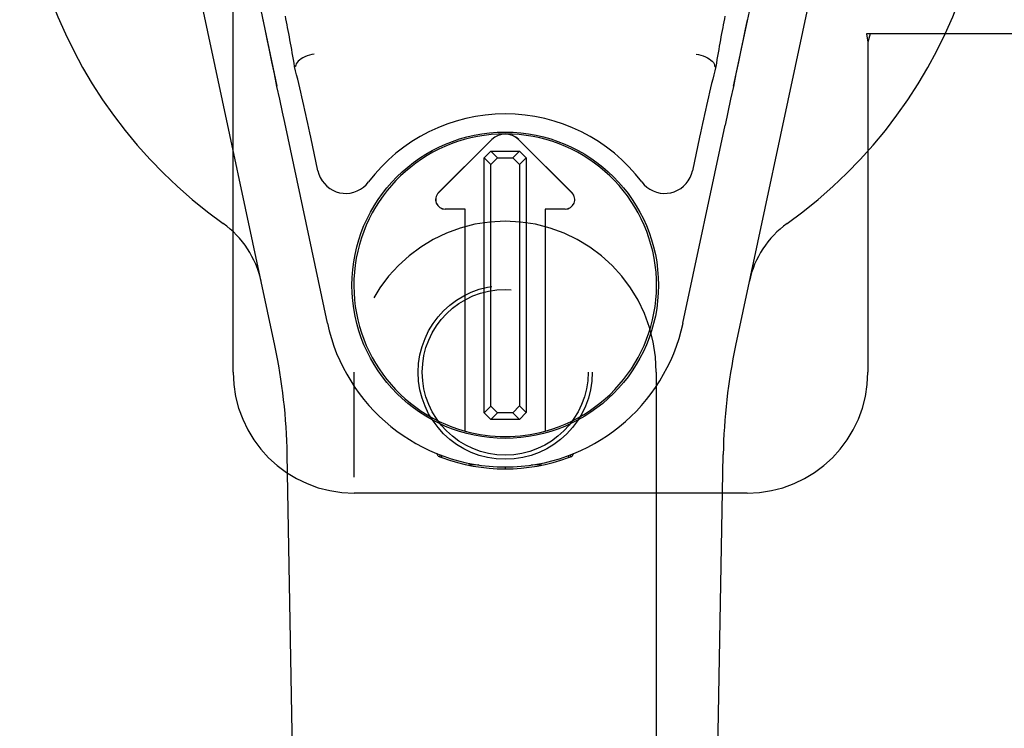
# Model space of a CAD drawing. Header units: inches. Extents: x 0 to 149, y 0 to 96.
# Tile 7 of 16: x 62.45 to 64.49, y 47.19 to 48.66. Entities that reach past the tile are written whole.
import ezdxf

# ---------------------------------------------------------------- set-up
doc = ezdxf.new("R2010")
doc.units = ezdxf.units.IN
doc.header["$LTSCALE"] = 8.201754
doc.header["$MEASUREMENT"] = 0
doc.linetypes.add('HIDDEN', pattern=[0.2, 0.1, -0.1])
doc.layers.add('DOOR_ASSEMBLY', color=7, linetype='CONTINUOUS')

msp = doc.modelspace()

# ---------------------------------------------------------------- linework, layer by layer
at = {"layer": 'DOOR_ASSEMBLY', "color": 8, "linetype": 'HIDDEN'}
for p, q in [((62.8949, 47.9272), (62.8949, 50.1772)), ((64.5253, 48.6272), (64.2043, 48.6272)), ((64.2043, 48.6272), (64.2074, 48.6104)), ((64.2118, 48.6272), (64.2074, 48.6104)), ((64.2074, 48.6104), (64.2074, 47.9272)), ((63.1449, 46.0697), (63.1449, 47.9272)), ((63.7699, 47.9272), (63.7699, 46.0697)), ((63.9574, 47.6772), (63.1449, 47.6772))]:
    msp.add_line(p, q, dxfattribs=at)
at = {"layer": 'DOOR_ASSEMBLY', "color": 7, "linetype": 'Continuous'}
for p, q in [((62.9808, 47.9826), (62.7835, 48.9086)), ((64.1312, 48.9086), (63.9339, 47.9826)), ((62.9035, 48.9036), (62.9854, 48.5194)), ((63.9293, 48.5194), (64.0112, 48.9036)), ((63.0239, 48.5601), (63.0219, 48.5597)), ((63.8908, 48.5601), (63.8928, 48.5597)), ((63.918, 48.4655), (63.9123, 48.4386)), ((63.0897, 48.029), (63.0014, 48.4437)), ((63.825, 48.029), (63.9123, 48.4386)), ((63.0701, 48.3442), (63.0553, 48.4133)), ((63.3191, 48.2984), (63.4295, 48.4088)), ((63.4296, 48.4087), (63.3192, 48.2983)), ((63.5955, 48.2983), (63.4851, 48.4087)), ((63.4852, 48.4088), (63.5956, 48.2984)), ((63.8594, 48.4133), (63.8447, 48.3442)), ((63.4141, 48.3709), (63.4279, 48.3849)), ((63.4279, 48.3849), (63.4867, 48.3849)), ((63.4279, 48.3849), (63.4417, 48.3711)), ((63.473, 48.3711), (63.4867, 48.3849)), ((63.4867, 48.3849), (63.5007, 48.3711)), ((63.4278, 48.3572), (63.4141, 48.3709)), ((63.4141, 47.8436), (63.4141, 48.3709)), ((63.4417, 48.3711), (63.4278, 48.3572)), ((63.4278, 47.8574), (63.4278, 48.3572)), ((63.4417, 48.3711), (63.473, 48.3711)), ((63.4869, 48.3573), (63.473, 48.3711)), ((63.5007, 48.3711), (63.4869, 48.3573)), ((63.4869, 48.3573), (63.4869, 47.8575)), ((63.5007, 48.3711), (63.5007, 47.8437)), ((63.3748, 48.2649), (63.3331, 48.2649)), ((63.3747, 48.2648), (63.3331, 48.2648)), ((63.3747, 48.2648), (63.3748, 48.2649)), ((63.3747, 47.8054), (63.3747, 48.2648)), ((63.3748, 47.8054), (63.3748, 48.2649)), ((63.5817, 48.2649), (63.5399, 48.2649)), ((63.54, 48.2648), (63.5399, 48.2649)), ((63.5399, 48.2649), (63.5399, 47.8054)), ((63.5817, 48.2648), (63.54, 48.2648)), ((63.54, 48.2648), (63.54, 47.8054)), ((63.4141, 47.8436), (63.4278, 47.8574)), ((63.4278, 47.8574), (63.4418, 47.8435)), ((63.4731, 47.8435), (63.4869, 47.8575)), ((63.4869, 47.8575), (63.5007, 47.8437)), ((63.428, 47.8298), (63.4141, 47.8436)), ((63.4418, 47.8435), (63.428, 47.8298)), ((63.4868, 47.8298), (63.428, 47.8298)), ((63.4731, 47.8435), (63.4418, 47.8435)), ((63.4868, 47.8298), (63.4731, 47.8435)), ((63.5007, 47.8437), (63.4868, 47.8298)), ((63.0788, 43.6178), (63.0066, 47.7571)), ((63.3186, 47.7537), (63.3158, 47.7594)), ((63.3222, 47.7569), (63.3221, 47.7523)), ((63.5925, 47.7569), (63.5926, 47.7523)), ((63.5989, 47.7594), (63.5961, 47.7537)), ((63.8359, 43.6178), (63.9081, 47.7571)), ((63.4026, 47.7357), (63.3817, 47.7353)), ((63.4574, 47.7314), (63.4574, 47.7274)), ((63.533, 47.7353), (63.5121, 47.7357))]:
    msp.add_line(p, q, dxfattribs=at)
for points in [[(63.0014, 48.4437), (62.9967, 48.4655), (62.9911, 48.4923), (62.9855, 48.5187), (62.9801, 48.5446), (62.9749, 48.5696), (62.9699, 48.5935), (62.9652, 48.6161), (62.9609, 48.6371), (62.9569, 48.6567)], [(63.9578, 48.6567), (63.9538, 48.6371), (63.9495, 48.6161), (63.9448, 48.5935), (63.9399, 48.5696), (63.9346, 48.5446), (63.9292, 48.5187), (63.9236, 48.4923), (63.918, 48.4655)], [(63.0627, 48.5856), (63.0577, 48.5846), (63.0527, 48.5833), (63.0479, 48.5818), (63.0433, 48.5799), (63.0391, 48.5779), (63.0353, 48.5756), (63.032, 48.5732), (63.0292, 48.5707), (63.0269, 48.5681), (63.0253, 48.5655), (63.0243, 48.5629), (63.024, 48.5604)], [(63.852, 48.5856), (63.857, 48.5846), (63.862, 48.5833), (63.8669, 48.5818), (63.8714, 48.5799), (63.8756, 48.5779), (63.8794, 48.5756), (63.8827, 48.5732), (63.8856, 48.5707), (63.8878, 48.5681), (63.8894, 48.5655), (63.8904, 48.5629), (63.8907, 48.5604)], [(63.024, 48.5604), (63.024, 48.5603), (63.024, 48.5602), (63.024, 48.5601), (63.024, 48.5601), (63.024, 48.5601), (63.0239, 48.5601)], [(63.8908, 48.5601), (63.8908, 48.5601), (63.8907, 48.5601), (63.8907, 48.5601), (63.8907, 48.5602), (63.8907, 48.5603), (63.8907, 48.5604)], [(63.0701, 48.3442), (63.0721, 48.3368), (63.0751, 48.3299), (63.0788, 48.3234), (63.0834, 48.3175), (63.0886, 48.3122), (63.0945, 48.3076), (63.1009, 48.3038), (63.1077, 48.3008), (63.1149, 48.2987), (63.1222, 48.2976), (63.1297, 48.2974), (63.1371, 48.2981), (63.1444, 48.2998), (63.1514, 48.3024), (63.158, 48.3059), (63.1642, 48.3102), (63.1697, 48.3152), (63.1747, 48.321)], [(63.74, 48.321), (63.745, 48.3152), (63.7506, 48.3101), (63.7568, 48.3059), (63.7634, 48.3024), (63.7704, 48.2998), (63.7777, 48.2981), (63.7851, 48.2974), (63.7925, 48.2976), (63.7999, 48.2987), (63.807, 48.3008), (63.8139, 48.3038), (63.8203, 48.3076), (63.8262, 48.3122), (63.8314, 48.3175), (63.8359, 48.3235), (63.8397, 48.33), (63.8426, 48.3369), (63.8447, 48.3442)], [(63.3186, 47.7537), (63.3189, 47.7536), (63.3209, 47.7528)], [(63.3209, 47.7528), (63.3225, 47.7521), (63.3244, 47.7514), (63.3265, 47.7506)], [(63.3258, 47.7538), (63.3258, 47.7537), (63.3258, 47.7535), (63.3258, 47.7533), (63.3259, 47.753), (63.3259, 47.7526), (63.3259, 47.7521), (63.326, 47.7516), (63.326, 47.751), (63.326, 47.7508)], [(63.5883, 47.7506), (63.5903, 47.7514), (63.5922, 47.7521), (63.5939, 47.7528), (63.5951, 47.7533), (63.5958, 47.7536), (63.5961, 47.7537)], [(63.5887, 47.7508), (63.5887, 47.7513), (63.5888, 47.7519), (63.5888, 47.7524), (63.5889, 47.7528), (63.5889, 47.7532), (63.5889, 47.7535), (63.5889, 47.7537), (63.589, 47.7537)]]:
    msp.add_lwpolyline(points, dxfattribs=at)
msp.add_circle((63.4574, 48.1073), 0.3169, dxfattribs=at)
at = {"layer": 'DOOR_ASSEMBLY', "color": 8, "linetype": 'HIDDEN'}
for radius in [0.18, 0.1715]:
    msp.add_circle((63.4574, 47.9272), radius, dxfattribs=at)
at = {"layer": 'DOOR_ASSEMBLY', "color": 7, "linetype": 'Continuous'}
for centre, radius, start, end in [((63.4574, 49.0522), 1.0039, 305.5066, 234.4934), ((63.4574, 48.1073), 0.3543, 37.0812, 142.9188), ((63.4574, 48.1073), 0.313, 285.3165, 254.6835), ((63.4574, 48.3809), 0.0394, 45, 135), ((63.4574, 48.3809), 0.0392, 45, 135), ((63.3331, 48.2845), 0.0197, 135, 270), ((63.3331, 48.2845), 0.0195, 135, 270), ((63.5817, 48.2845), 0.0197, 270, 45), ((63.5817, 48.2845), 0.0195, 270, 45), ((62.7599, 48.0747), 0.1969, 12.0297, 54.4934), ((64.1548, 48.0747), 0.1969, 125.5066, 167.9703), ((63.4574, 48.1073), 0.3759, 192.0247, 347.9753), ((61.8257, 47.7365), 1.1811, 1, 12.0297), ((65.0891, 47.7365), 1.1811, 167.9703, 179), ((63.4574, 48.1073), 0.313, 254.7096, 285.2904), ((63.4574, 48.1077), 0.3803, 249.8689, 290.1311)]:
    msp.add_arc(centre, radius, start, end, dxfattribs=at)
at = {"layer": 'DOOR_ASSEMBLY', "color": 8, "linetype": 'HIDDEN'}
for centre, radius, start, end in [((63.4574, 47.9272), 0.3125, 0, 180), ((63.1449, 47.9272), 0.25, 180, 270), ((63.9574, 47.9272), 0.25, 270, 360)]:
    msp.add_arc(centre, radius, start, end, dxfattribs=at)
at = {"layer": 'DOOR_ASSEMBLY', "color": 7, "linetype": 'Continuous'}
for centre, major_axis, ratio, start_param, end_param in [((63.0187, 48.4133), (-0.0476, 0.3543), 0.069304, -1.154204, -0.794713), ((63.896, 48.4133), (0.0476, 0.3543), 0.069304, 0.794713, 1.154204), ((63.03, 48.4133), (-0.0758, 0.3543), 0.068378, -1.585432, -1.159525), ((63.8847, 48.4133), (0.0758, 0.3543), 0.068378, 1.159525, 1.585432)]:
    msp.add_ellipse(centre, major_axis=major_axis, ratio=ratio, start_param=start_param, end_param=end_param, dxfattribs=at)

doc.saveas('drawing.dxf')
